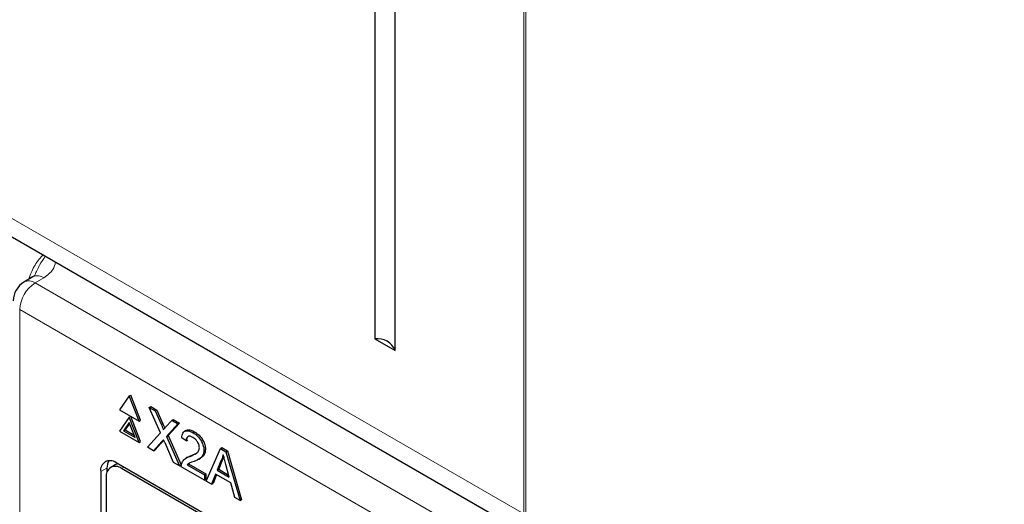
# Paper-space layout 'Blatt2' of a CAD drawing. Header units: millimetres. Extents: x 5 to 418, y 2 to 292.
# Tile 32 of 77: x 133.93 to 142.99, y 160.13 to 164.59. Entities that reach past the tile are written whole.
import ezdxf

# ---------------------------------------------------------------- set-up
doc = ezdxf.new("R2010")
doc.units = ezdxf.units.MM

psp = doc.layouts.new('Blatt2')

# ---------------------------------------------------------------- linework, layer by layer
at = {"color": 7, "linetype": 'Continuous', "lineweight": 18}
for p, q in [((138.5669, 160.0386), (138.5669, 191.3481)), ((138.584, 191.3386), (138.584, 160.0291)), ((129.9038, 165.0397), (138.5669, 160.0386)), ((134.1524, 162.2121), (134.0717, 162.1639)), ((134.0717, 162.1639), (142.9862, 157.0177)), ((142.8448, 156.7728), (133.9303, 161.919)), ((133.9303, 161.919), (133.9303, 148.2552)), ((135.234, 160.8583), (135.2482, 160.8665)), ((135.2383, 160.7046), (135.2524, 160.7128)), ((134.7328, 160.4595), (134.6752, 160.4274)), ((134.8671, 160.4566), (134.8874, 160.4683))]:
    psp.add_line(p, q, dxfattribs=at)
at = {"color": 7, "linetype": 'Continuous', "lineweight": 25}
for p, q in [((137.198, 185.2964), (137.198, 161.6493)), ((137.3851, 161.5413), (137.3851, 185.1884)), ((130.0073, 164.8108), (138.6704, 159.8097)), ((134.0497, 162.2205), (133.9691, 162.1723)), ((137.198, 161.6493), (137.3851, 161.5413)), ((134.9386, 161.1239), (134.8488, 160.9962)), ((134.9386, 161.1239), (134.9528, 161.1321)), ((135.0285, 160.8925), (134.9386, 161.1239)), ((135.0426, 160.9006), (134.9528, 161.1321)), ((135.122, 161.0181), (135.1362, 161.0262)), ((135.2256, 160.7848), (135.122, 161.0181)), ((135.122, 161.0181), (135.1773, 160.9862)), ((135.1362, 161.0262), (135.1914, 160.9943)), ((134.8488, 160.9962), (135.0285, 160.8925)), ((134.9386, 160.928), (134.8488, 160.8002)), ((134.9386, 160.928), (134.9528, 160.9361)), ((135.0285, 160.6965), (134.9386, 160.928)), ((135.0426, 160.7047), (134.9528, 160.9361)), ((135.1773, 160.9862), (135.1914, 160.9943)), ((135.1773, 160.9862), (135.234, 160.8583)), ((135.1914, 160.9943), (135.2482, 160.8665)), ((134.9386, 160.879), (134.8856, 160.8035)), ((134.9416, 160.8713), (134.8997, 160.8116)), ((134.9917, 160.7422), (134.9386, 160.879)), ((135.0285, 160.8925), (135.0426, 160.9006)), ((135.2721, 160.8362), (135.3287, 160.8988)), ((135.3847, 160.8664), (135.2812, 160.7521)), ((135.3989, 160.8746), (135.2953, 160.7602)), ((135.3287, 160.8988), (135.3428, 160.9069)), ((135.3287, 160.8988), (135.3847, 160.8664)), ((135.3428, 160.9069), (135.3989, 160.8746)), ((135.3847, 160.8664), (135.3989, 160.8746)), ((134.8488, 160.8002), (135.0285, 160.6965)), ((134.8856, 160.8035), (134.8997, 160.8116)), ((134.8856, 160.8035), (134.9917, 160.7422)), ((134.8997, 160.8116), (134.9836, 160.7632)), ((135.1053, 160.6521), (135.2256, 160.7848)), ((135.2812, 160.7521), (135.2953, 160.7602)), ((135.2812, 160.7521), (135.4014, 160.4812)), ((135.2953, 160.7602), (135.4156, 160.4893)), ((135.4615, 160.8067), (135.4456, 160.7975)), ((135.5246, 160.7857), (135.5387, 160.7939)), ((135.0285, 160.6965), (135.0426, 160.7047)), ((135.1613, 160.6198), (135.1053, 160.6521)), ((135.2383, 160.7046), (135.1613, 160.6198)), ((135.2524, 160.7128), (135.1755, 160.628)), ((135.2558, 160.7166), (135.2524, 160.7128)), ((135.3461, 160.5131), (135.2669, 160.6915)), ((135.462, 160.7111), (135.4203, 160.7399)), ((135.462, 160.7111), (135.4762, 160.7192)), ((135.1613, 160.6198), (135.1755, 160.628)), ((135.4751, 160.5604), (135.4591, 160.5512)), ((135.4955, 160.5673), (135.5097, 160.5755)), ((135.5097, 160.5755), (135.5566, 160.5989)), ((135.6247, 160.6242), (135.6388, 160.6324)), ((135.6469, 160.3395), (135.776, 160.6405)), ((135.776, 160.6405), (135.7902, 160.6487)), ((135.776, 160.6405), (135.8277, 160.6107)), ((135.7902, 160.6487), (135.8419, 160.6188)), ((135.8277, 160.6107), (135.8419, 160.6188)), ((135.8277, 160.6107), (135.9569, 160.1605)), ((135.8419, 160.6188), (135.971, 160.1687)), ((134.8096, 160.491), (134.7671, 160.4665)), ((141.9584, 156.3862), (134.8166, 160.5091)), ((135.4014, 160.4812), (135.3461, 160.5131)), ((135.4014, 160.4812), (135.4156, 160.4893)), ((135.6288, 160.3499), (135.4161, 160.4727)), ((135.4697, 160.4899), (135.4838, 160.4981)), ((135.4697, 160.4899), (135.6288, 160.3981)), ((135.4931, 160.5059), (135.4838, 160.4981)), ((135.4838, 160.4981), (135.643, 160.4062)), ((135.5769, 160.5421), (135.5928, 160.5513)), ((135.7797, 160.5257), (135.7464, 160.441)), ((135.7938, 160.5339), (135.7605, 160.4491)), ((135.7797, 160.5257), (135.7938, 160.5339)), ((135.8574, 160.3769), (135.8258, 160.4938)), ((134.6752, 160.4274), (134.6752, 153.8135)), ((134.7328, 160.4595), (134.7328, 160.4218)), ((141.9382, 156.3746), (134.8671, 160.4566)), ((135.6288, 160.3981), (135.643, 160.4062)), ((135.6288, 160.3981), (135.6288, 160.3499)), ((135.643, 160.4062), (135.643, 160.3581)), ((135.7326, 160.4056), (135.6955, 160.3114)), ((135.7415, 160.4004), (135.7097, 160.3195)), ((135.8712, 160.3255), (135.7326, 160.4056)), ((135.7464, 160.441), (135.7605, 160.4491)), ((135.7464, 160.441), (135.8574, 160.3769)), ((135.7605, 160.4491), (135.8522, 160.3962)), ((134.7257, 160.3749), (134.7257, 153.8426)), ((135.6288, 160.3499), (135.643, 160.3581)), ((135.6955, 160.3114), (135.6469, 160.3395)), ((135.6955, 160.3114), (135.7097, 160.3195)), ((135.9082, 160.1886), (135.8712, 160.3255)), ((135.9569, 160.1605), (135.9082, 160.1886)), ((135.9569, 160.1605), (135.971, 160.1687))]:
    psp.add_line(p, q, dxfattribs=at)
at = {"color": 7, "linetype": 'Continuous', "lineweight": 25, "flags": 128}
for points in [[(134.0555, 162.2235), (134.0506, 162.221), (134.0497, 162.2205)], [(134.8335, 160.4994), (134.831, 160.4989), (134.8096, 160.491)]]:
    psp.add_lwpolyline(points, dxfattribs=at)
at = {"color": 7, "linetype": 'Continuous', "lineweight": 18}
for centre, radius, start, end in [((134.0929, 162.1246), 0.1058, 55.8104, 110.72388), ((134.2374, 161.905), 0.3074, 122.60548, 177.39452), ((134.0136, 162.0844), 0.0985, 53.82896, 116.85989)]:
    psp.add_arc(centre, radius, start, end, dxfattribs=at)
at = {"color": 7, "linetype": 'Continuous', "lineweight": 25}
for centre, radius, start, end in [((134.0717, 162.0006), 0.2, 120.87094, 180), ((137.2208, 161.4729), 0.178, 22.63295, 97.37243), ((134.7614, 160.4414), 0.0873, 50.79671, 189.21404), ((134.8119, 160.3889), 0.0873, 50.79671, 189.21404), ((134.8533, 160.465), 0.1206, 148.32903, 182.59749)]:
    psp.add_arc(centre, radius, start, end, dxfattribs=at)
at = {"color": 7, "linetype": 'Continuous', "lineweight": 18}
for points, knots in [([(134.0159, 162.2002), (134.0234, 162.223), (134.0447, 162.287), (134.0919, 162.3671), (134.1326, 162.4099), (134.1445, 162.4224)], [0, 0, 0, 0, 0.281869, 0.790242, 1, 1, 1, 1]), ([(134.0688, 162.2351), (134.0832, 162.267), (134.112, 162.3313), (134.1479, 162.3838), (134.1658, 162.4101)], [0, 0, 0, 0, 0.49836, 1, 1, 1, 1]), ([(134.2593, 162.3561), (134.254, 162.3323), (134.2421, 162.2787), (134.1844, 162.2359), (134.1524, 162.2121)], [0, 0, 0, 0, 0.444867, 1, 1, 1, 1])]:
    psp.add_open_spline(points, degree=3, knots=knots, dxfattribs=at)
at = {"color": 7, "linetype": 'Continuous', "lineweight": 25}
for points, knots in [([(134.068, 162.2354), (134.0688, 162.2348), (134.0699, 162.2339), (134.0456, 162.2174), (134.0323, 162.2116), (134.0308, 162.2109)], [0, 0, 0, 0, 0.6425946, 0.9590015, 1, 1, 1, 1]), ([(135.234, 160.8583), (135.2377, 160.8498), (135.2428, 160.838), (135.249, 160.8226), (135.2503, 160.816), (135.2509, 160.8128)], [0, 0, 0, 0, 0.561277, 0.781763, 1, 1, 1, 1]), ([(135.2482, 160.8665), (135.2518, 160.858), (135.2568, 160.8462), (135.2625, 160.8328), (135.2634, 160.8282), (135.2637, 160.8269)], [0, 0, 0, 0, 0.646868, 0.900977, 1, 1, 1, 1]), ([(135.2509, 160.8128), (135.2549, 160.8171), (135.2619, 160.825), (135.269, 160.8328), (135.2721, 160.8362)], [0, 0, 0, 0, 0.56, 1, 1, 1, 1]), ([(135.4203, 160.7399), (135.4227, 160.7552), (135.4275, 160.7857), (135.4555, 160.8064), (135.4904, 160.8033), (135.5132, 160.7916), (135.5246, 160.7857)], [0, 0, 0, 0, 0.280235, 0.558893, 0.779132, 1, 1, 1, 1]), ([(135.5237, 160.7429), (135.5147, 160.7473), (135.4967, 160.7561), (135.4751, 160.7517), (135.4636, 160.7346), (135.4625, 160.7189), (135.462, 160.7111)], [0, 0, 0, 0, 0.28041, 0.559489, 0.779375, 1, 1, 1, 1]), ([(135.4635, 160.8036), (135.4667, 160.8066), (135.4768, 160.8161), (135.505, 160.8107), (135.5275, 160.7995), (135.5387, 160.7939)], [0, 0, 0, 0, 0.185653, 0.592247, 1, 1, 1, 1]), ([(135.583, 160.6479), (135.5819, 160.6581), (135.5797, 160.6786), (135.5628, 160.7084), (135.5432, 160.7302), (135.5302, 160.7387), (135.5237, 160.7429)], [0, 0, 0, 0, 0.27908, 0.558612, 0.779043, 1, 1, 1, 1]), ([(135.5246, 160.7857), (135.5388, 160.7764), (135.5671, 160.7578), (135.601, 160.7122), (135.6216, 160.6645), (135.6236, 160.6377), (135.6247, 160.6242)], [0, 0, 0, 0, 0.280482, 0.559644, 0.779749, 1, 1, 1, 1]), ([(135.5387, 160.7939), (135.5529, 160.7845), (135.5812, 160.7659), (135.6151, 160.7203), (135.6358, 160.6727), (135.6378, 160.6458), (135.6388, 160.6324)], [0, 0, 0, 0, 0.280482, 0.559644, 0.779749, 1, 1, 1, 1]), ([(135.2536, 160.7216), (135.2507, 160.7185), (135.2456, 160.7129), (135.2405, 160.7071), (135.2383, 160.7046)], [0, 0, 0, 0, 0.560002, 1, 1, 1, 1]), ([(135.2669, 160.6915), (135.2644, 160.6972), (135.26, 160.7072), (135.2555, 160.7172), (135.2536, 160.7216)], [0, 0, 0, 0, 0.56, 1, 1, 1, 1]), ([(135.4205, 160.5036), (135.426, 160.515), (135.4351, 160.5337), (135.4556, 160.5497), (135.4748, 160.56), (135.4886, 160.5649), (135.4955, 160.5673)], [0, 0, 0, 0, 0.339411, 0.559525, 0.779752, 1, 1, 1, 1]), ([(135.4752, 160.5601), (135.4798, 160.5628), (135.4907, 160.569), (135.5027, 160.5731), (135.5097, 160.5755)], [0, 0, 0, 0, 0.4218292, 1, 1, 1, 1]), ([(135.4955, 160.5673), (135.5163, 160.5759), (135.5452, 160.5877), (135.5772, 160.614), (135.581, 160.6366), (135.583, 160.6479)], [0, 0, 0, 0, 0.561313, 0.781386, 1, 1, 1, 1]), ([(135.6247, 160.6242), (135.6225, 160.6076), (135.618, 160.5742), (135.5831, 160.5423), (135.5529, 160.5299), (135.5344, 160.5222)], [0, 0, 0, 0, 0.278741, 0.558834, 1, 1, 1, 1]), ([(135.6388, 160.6324), (135.6365, 160.6159), (135.632, 160.5828), (135.6104, 160.5607), (135.5956, 160.5538), (135.5923, 160.5523)], [0, 0, 0, 0, 0.4356599, 0.8734308, 1, 1, 1, 1]), ([(135.8019, 160.5823), (135.7988, 160.5707), (135.7932, 160.5499), (135.7838, 160.5331), (135.7797, 160.5257)], [0, 0, 0, 0, 0.559915, 1, 1, 1, 1]), ([(135.8072, 160.5624), (135.8067, 160.5605), (135.8035, 160.5497), (135.7982, 160.5411), (135.7938, 160.5339)], [0, 0, 0, 0, 0.174052, 1, 1, 1, 1]), ([(135.8258, 160.4938), (135.8213, 160.5103), (135.8133, 160.5398), (135.8054, 160.5693), (135.8019, 160.5823)], [0, 0, 0, 0, 0.560002, 1, 1, 1, 1]), ([(135.4161, 160.4727), (135.4163, 160.479), (135.4165, 160.4902), (135.4193, 160.4995), (135.4205, 160.5036)], [0, 0, 0, 0, 0.559956, 1, 1, 1, 1]), ([(135.5344, 160.5222), (135.5267, 160.5193), (135.5139, 160.5145), (135.4962, 160.5076), (135.4816, 160.501), (135.4737, 160.4936), (135.4697, 160.4899)], [0, 0, 0, 0, 0.3400378, 0.5600628, 0.7800895, 1, 1, 1, 1])]:
    psp.add_open_spline(points, degree=3, knots=knots, dxfattribs=at)

doc.saveas('drawing.dxf')
